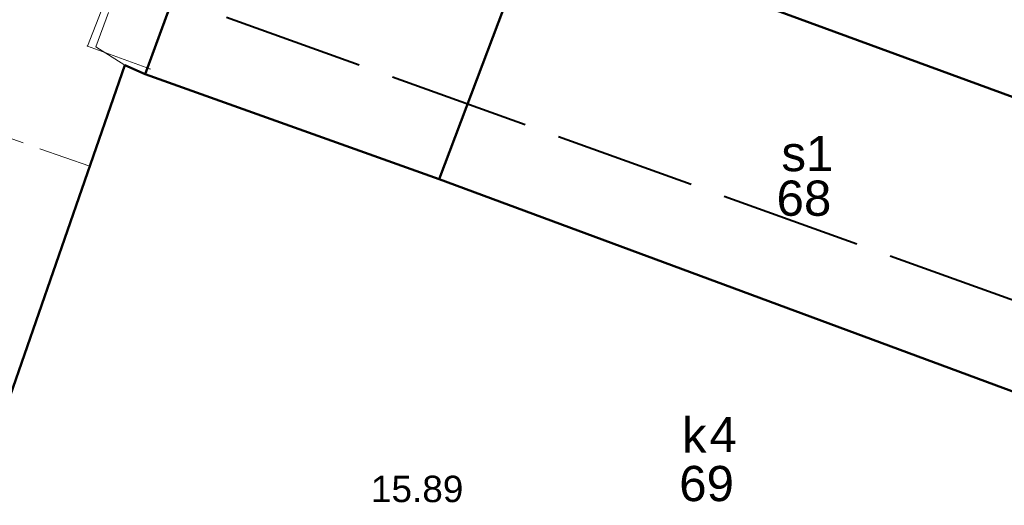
# Model space of a CAD drawing. Extents: x 5470850 to 5471103, y 5921888 to 5922012.
# Tile 34 of 44: x 5470975 to 5471003, y 5921956 to 5921970. Entities that reach past the tile are written whole.
import ezdxf
from ezdxf.enums import TextEntityAlignment as Align

# ---------------------------------------------------------------- set-up
doc = ezdxf.new("R2010")
doc.units = 0
doc.header["$PDSIZE"] = 0.75
for name, pattern in [('PRZER2-1', [3, 2, -1]), ('PRZER3-1', [4, 3, -1]), ('PRZER4-1', [5, 4, -1])]:
    doc.linetypes.add(name, pattern=pattern)
for name, color, linetype, lineweight in [('GESBLO', 7, 'CONTINUOUS', 18), ('GESBLO_O', 7, 'CONTINUOUS', 18), ('GESBZO', 7, 'CONTINUOUS', 50), ('GESBZO_O', 7, 'CONTINUOUS', 50), ('GSPPRB', 7, 'CONTINUOUS', 20), ('GSSKOA', 7, 'PRZER3-1', 18), ('GSSKOD', 7, 'PRZER2-1', 18), ('GULKPR', 36, 'CONTINUOUS', 18), ('wysokosci', 7, 'CONTINUOUS', 18), ('zakres', 150, 'PRZER4-1', 50)]:
    doc.layers.add(name, color=color, linetype=linetype, lineweight=lineweight)
doc.styles.add('GEO-INFO', font='arial.ttf')

msp = doc.modelspace()

# ---------------------------------------------------------------- linework, layer by layer
at = {"layer": 'GESBLO', "color": 7, "linetype": 'Continuous', "lineweight": 18, "elevation": 10.18}
for points in [[(5471015.755, 5921962.276), (5471012.874, 5921954.969), (5471004.479, 5921958.504), (5471007.22, 5921965.862), (5470989.269, 5921972.447), (5470986.518, 5921965.149), (5470978.18, 5921968.13), (5470984.142, 5921984.371)], [(5470961.175, 5921922.871), (5470965.358, 5921934.171), (5470963.971, 5921934.777), (5470969.766, 5921950.151), (5470971.093, 5921949.616), (5470977.602, 5921968.387)], [(5470977.602, 5921968.387), (5470978.18, 5921968.13), (5470986.518, 5921965.149), (5471004.479, 5921958.504)]]:
    msp.add_lwpolyline(points, dxfattribs=at)
at = {"layer": 'GESBZO', "color": 1, "linetype": 'Continuous', "lineweight": 50, "elevation": 10.18}
for points in [[(5471015.755, 5921962.276), (5471012.874, 5921954.969), (5471004.479, 5921958.504), (5471007.22, 5921965.862), (5470989.269, 5921972.447), (5470986.518, 5921965.149), (5470978.18, 5921968.13), (5470982.942, 5921981.114), (5470984.139, 5921984.372)], [(5470955.27, 5921924.984), (5470965.091, 5921951.511), (5470964.632, 5921951.713), (5470964.794, 5921952.082), (5470969.766, 5921950.151), (5470971.093, 5921949.616), (5470977.602, 5921968.387)], [(5470977.602, 5921968.387), (5470978.18, 5921968.13), (5470986.518, 5921965.149), (5471004.479, 5921958.504)]]:
    msp.add_lwpolyline(points, dxfattribs=at)
msp.add_lwpolyline([(5470989.269, 5921972.447), (5471007.22, 5921965.862), (5471004.479, 5921958.504), (5470986.518, 5921965.149)], close=True, dxfattribs=at)
at = {"layer": 'GSPPRB', "color": 7, "linetype": 'Continuous', "lineweight": 20}
for p in [(5470976.545, 5921968.933, 10.28), (5470978.18, 5921968.13, 10.28), (5470978.318, 5921968.282, 10.28)]:
    msp.add_point(p, dxfattribs=at)
at = {"layer": 'GSSKOA', "color": 7, "linetype": 'PRZER3-1', "lineweight": 18, "ltscale": 0.5, "elevation": 10.18}
msp.add_lwpolyline([(5470982.647, 5921984.909), (5470976.782, 5921968.911), (5470977.602, 5921968.387), (5470976.609, 5921965.523), (5470974.425, 5921966.285), (5470973.961, 5921966.472), (5470970.703, 5921967.522), (5470970.24, 5921967.711), (5470967.592, 5921968.635), (5470974.669, 5921987.452), (5470976.529, 5921986.698), (5470977.037, 5921986.929)], dxfattribs=at)
at = {"layer": 'GSSKOD', "color": 7, "linetype": 'PRZER2-1', "lineweight": 18, "ltscale": 0.5, "elevation": 10.18}
msp.add_lwpolyline([(5470976.61, 5921965.525), (5470972.035, 5921952.342)], dxfattribs=at)
at = {"layer": 'GULKPR', "color": 36, "linetype": 'Continuous', "lineweight": 18, "elevation": 10.14}
msp.add_lwpolyline([(5470978.334, 5921973.514), (5470976.545, 5921968.933), (5470978.318, 5921968.282)], dxfattribs=at)
at = {"layer": 'zakres', "linetype": 'PRZER4-1', "lineweight": 40, "elevation": 10.04}
msp.add_lwpolyline([(5471026.597, 5921953.144), (5470970.303, 5921973.411), (5470957.604, 5921940.081), (5471014.462, 5921919.732)], close=True, dxfattribs=at)

# ---------------------------------------------------------------- texts
at = {"layer": 'GESBLO_O', "color": 7, "linetype": 'Continuous', "lineweight": 0, "style": 'GEO-INFO'}
msp.add_text('4', height=1, dxfattribs=at).set_placement((5470994.58, 5921957.908, 10.8), align=Align.MIDDLE)
at = {"layer": 'GESBZO_O', "color": 1, "linetype": 'Continuous', "lineweight": 0, "style": 'GEO-INFO'}
for s, p in [('s1', (5470997.705, 5921965.381, 10.8)), ('k', (5470994.107, 5921957.39, 10.8))]:
    msp.add_text(s, height=1, dxfattribs=at).set_placement(p, align=Align.RIGHT)
for s, p in [('68', (5470996.869, 5921965.114, 10.8)), ('69', (5470994.107, 5921957.015, 10.8))]:
    msp.add_text(s, height=1, dxfattribs=at).set_placement(p, align=Align.TOP_CENTER)
at = {"layer": 'wysokosci', "color": 7, "style": 'GEO-INFO'}
msp.add_text('15.89', height=0.75, dxfattribs=at).set_placement((5470984.587, 5921956.737), align=Align.TOP_LEFT)

doc.saveas('drawing.dxf')
